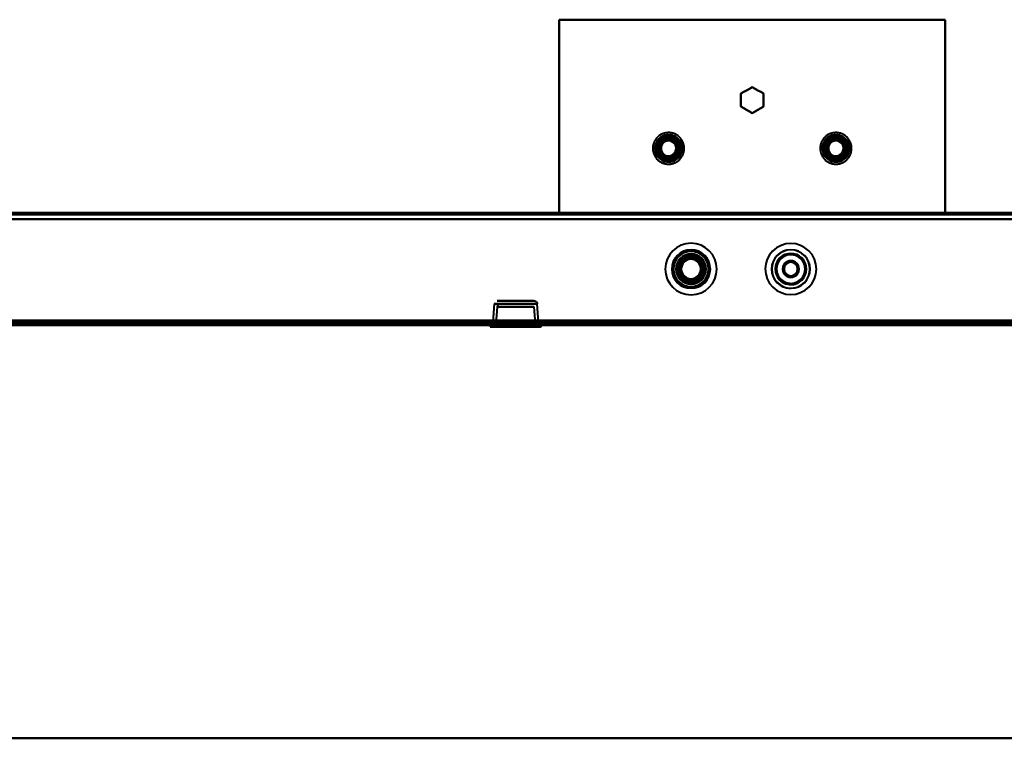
# Model space of a CAD drawing. Header units: millimetres. Extents: x -1087 to 1688, y -120 to 1210.
# Tile 28 of 92: x -440 to -134, y 0 to 223. Entities that reach past the tile are written whole.
import ezdxf

# ---------------------------------------------------------------- set-up
doc = ezdxf.new("R2010")
doc.units = ezdxf.units.MM
doc.linetypes.add('Tiret point', pattern=[15.875, 6.35, -4.7625, 0, -4.7625])
for name, color, linetype, lineweight in [('A-FLOR-LEVL', 51, 'Continuous', 30), ('A-GENM', 13, 'Continuous', 40), ('G-IMPT', 8, 'Continuous', 40)]:
    doc.layers.add(name, color=color, linetype=linetype, lineweight=lineweight)

# ---------------------------------------------------------------- blocks, each defined once
blk = doc.blocks.new('Maintenance r21 - Maintenance r21-762144-Arrière')
at = {"layer": 'A-GENM'}
for p, q in [((740, 0), (-740, 0)), ((-740, 0), (740, 0))]:
    blk.add_line(p, q, dxfattribs=at)
blk = doc.blocks.new('NEXA 2000 CALQUES_dwg-762145-Arrière')
at = {"layer": 'G-IMPT'}
for p, q in [((703.9, 163.37), (-703.9, 163.37)), ((-294.6, 163.37), (-294.6, 162.87)), ((-294.6, 163.37), (-294.6, 162.87)), ((-294.6, 163.37), (-294.6, 162.87)), ((-293, 163.37), (-294.6, 163.37)), ((-293, 163.37), (-294.6, 163.37)), ((-293, 163.37), (-294.6, 163.37)), ((-293, 163.37), (-294.6, 163.37)), ((-293, 163.37), (-294.6, 163.37)), ((-293, 163.37), (-294.6, 163.37)), ((-294.6, 163.37), (-291.4, 163.37)), ((-294.6, 163.37), (-291.4, 163.37)), ((-294.6, 163.37), (-291.4, 163.37)), ((-294.6, 163.37), (-291.4, 163.37)), ((-294.6, 163.37), (-291.4, 163.37)), ((-294.6, 163.37), (-291.4, 163.37)), ((-293, 162.87), (-294.6, 162.87)), ((-293, 162.87), (-294.6, 162.87)), ((-293, 162.87), (-294.6, 162.87)), ((-294.6, 162.87), (-293, 162.87)), ((-294.6, 162.87), (-293, 162.87)), ((-294.6, 162.87), (-293, 162.87)), ((-291.4, 163.37), (-293, 163.37)), ((-291.4, 163.37), (-293, 163.37)), ((-291.4, 163.37), (-293, 163.37)), ((-291.4, 162.87), (-293, 162.87)), ((-291.4, 162.87), (-293, 162.87)), ((-291.4, 162.87), (-293, 162.87)), ((-293, 162.87), (-291.4, 162.87)), ((-293, 162.87), (-291.4, 162.87)), ((-293, 162.87), (-291.4, 162.87)), ((-291.4, 162.87), (-291.4, 163.37)), ((-291.4, 162.87), (-291.4, 163.37)), ((-291.4, 162.87), (-291.4, 163.37)), ((-292.22, 135.09), (-292.62, 129.37)), ((-285.5, 135.09), (-292.22, 135.09)), ((-285.5, 135.09), (-292.22, 135.09)), ((-292.22, 135.09), (-278.78, 135.09)), ((-292.22, 135.09), (-278.78, 135.09)), ((-279.78, 136.02), (-291.22, 136.02)), ((-279.78, 136.02), (-291.22, 136.02)), ((-291.22, 136.02), (-285.5, 136.02)), ((-291.22, 136.02), (-285.5, 136.02)), ((-290.28, 135.02), (-280.72, 135.02)), ((-290.28, 135.02), (-280.72, 135.02)), ((-285.5, 135.02), (-290.28, 135.02)), ((-285.5, 136.02), (-279.78, 136.02)), ((-278.78, 135.09), (-285.5, 135.09)), ((-280.72, 135.02), (-285.5, 135.02)), ((-280.72, 135.02), (-285.5, 135.02)), ((-278.38, 129.37), (-278.78, 135.09)), ((-291.28, 134.09), (-291.65, 128.85)), ((-291.28, 134.09), (-285.5, 134.09)), ((-279.72, 134.09), (-291.28, 134.09)), ((-279.72, 134.09), (-291.28, 134.09)), ((-285.5, 134.09), (-279.72, 134.09)), ((-285.5, 134.09), (-279.72, 134.09)), ((-279.35, 128.85), (-279.72, 134.09)), ((-738.9, 128.87), (167.9, 128.87)), ((-278.38, 129.37), (-292.62, 129.37)), ((-278.38, 129.37), (-292.62, 129.37)), ((-292.62, 129.37), (-278.38, 129.37)), ((-292.62, 129.37), (-278.38, 129.37)), ((-291.65, 128.85), (-279.35, 128.85)), ((-291.65, 128.85), (-279.35, 128.85)), ((-285.5, 128.85), (-291.65, 128.85)), ((-279.35, 128.85), (-285.5, 128.85)), ((-279.35, 128.85), (-285.5, 128.85)), ((-704.4, 128.37), (704.4, 128.37)), ((-704.4, 128.37), (704.4, 128.37)), ((-293.45, 128.37), (-293.45, 127.92)), ((-293.45, 128.37), (-277.55, 128.37)), ((-293.45, 128.37), (-277.55, 128.37)), ((-277.55, 128.37), (-293.45, 128.37)), ((-277.55, 128.37), (-293.45, 128.37)), ((-293.45, 127.92), (-277.55, 127.92)), ((-293.45, 127.92), (-277.55, 127.92)), ((-277.55, 127.92), (-293.45, 127.92)), ((-277.55, 127.92), (-293.45, 127.92)), ((-292.65, 127.92), (-285.5, 127.92)), ((-278.35, 127.92), (-292.65, 127.92)), ((-278.35, 127.92), (-292.65, 127.92)), ((-285.5, 127.92), (-278.35, 127.92)), ((-285.5, 127.92), (-278.35, 127.92)), ((-277.55, 127.92), (-277.55, 128.37))]:
    blk.add_line(p, q, dxfattribs=at)
at = {"layer": 'G-IMPT', "flags": 128}
for points in [[(-272, 223.37), (-242, 223.37), (-212, 223.37), (-182, 223.37), (-152, 223.37)], [(-272, 163.37), (-272, 178.37), (-272, 193.37), (-272, 208.37), (-272, 223.37)], [(-272, 223.37), (-272, 208.37), (-272, 193.37), (-272, 178.37), (-272, 163.37)], [(-272, 163.37), (-272, 178.37), (-272, 193.37), (-272, 208.37), (-272, 223.37)], [(-152, 223.37), (-182, 223.37), (-212, 223.37), (-242, 223.37), (-272, 223.37)], [(-272, 223.37), (-242, 223.37), (-212, 223.37), (-182, 223.37), (-152, 223.37)], [(-152, 223.37), (-182, 223.37), (-212, 223.37), (-242, 223.37), (-272, 223.37)], [(-272, 223.37), (-272, 208.37), (-272, 193.37), (-272, 178.37), (-272, 163.37)], [(-152, 223.37), (-152, 208.37), (-152, 193.37), (-152, 178.37), (-152, 163.37)], [(-152, 163.37), (-152, 178.37), (-152, 193.37), (-152, 208.37), (-152, 223.37)], [(-152, 223.37), (-152, 208.37), (-152, 193.37), (-152, 178.37), (-152, 163.37)], [(-152, 163.37), (-152, 178.37), (-152, 193.37), (-152, 208.37), (-152, 223.37)], [(-215.5, 200.39), (-214.62, 200.9), (-213.75, 201.4), (-212.87, 201.91), (-212, 202.41)], [(-215.5, 200.39), (-214.62, 200.9), (-213.75, 201.4), (-212.87, 201.91), (-212, 202.41)], [(-212, 202.41), (-212.87, 201.91), (-213.75, 201.4), (-214.62, 200.9), (-215.5, 200.39)], [(-212, 202.41), (-212.87, 201.91), (-213.75, 201.4), (-214.62, 200.9), (-215.5, 200.39)], [(-212, 202.41), (-211.12, 201.91), (-210.25, 201.4), (-209.37, 200.9), (-208.5, 200.39)], [(-212, 202.41), (-211.12, 201.91), (-210.25, 201.4), (-209.37, 200.9), (-208.5, 200.39)], [(-208.5, 200.39), (-209.37, 200.9), (-210.25, 201.4), (-211.12, 201.91), (-212, 202.41)], [(-208.5, 200.39), (-209.37, 200.9), (-210.25, 201.4), (-211.12, 201.91), (-212, 202.41)], [(-215.5, 196.35), (-215.5, 197.36), (-215.5, 198.37), (-215.5, 199.38), (-215.5, 200.39)], [(-215.5, 196.35), (-215.5, 197.36), (-215.5, 198.37), (-215.5, 199.38), (-215.5, 200.39)], [(-215.5, 200.39), (-215.5, 199.38), (-215.5, 198.37), (-215.5, 197.36), (-215.5, 196.35)], [(-215.5, 200.39), (-215.5, 199.38), (-215.5, 198.37), (-215.5, 197.36), (-215.5, 196.35)], [(-208.5, 200.39), (-208.5, 199.38), (-208.5, 198.37), (-208.5, 197.36), (-208.5, 196.35)], [(-208.5, 200.39), (-208.5, 199.38), (-208.5, 198.37), (-208.5, 197.36), (-208.5, 196.35)], [(-208.5, 196.35), (-208.5, 197.36), (-208.5, 198.37), (-208.5, 199.38), (-208.5, 200.39)], [(-208.5, 196.35), (-208.5, 197.36), (-208.5, 198.37), (-208.5, 199.38), (-208.5, 200.39)], [(-212, 194.33), (-212.87, 194.84), (-213.75, 195.34), (-214.62, 195.85), (-215.5, 196.35)], [(-212, 194.33), (-212.87, 194.84), (-213.75, 195.34), (-214.62, 195.85), (-215.5, 196.35)], [(-215.5, 196.35), (-214.62, 195.85), (-213.75, 195.34), (-212.87, 194.84), (-212, 194.33)], [(-215.5, 196.35), (-214.62, 195.85), (-213.75, 195.34), (-212.87, 194.84), (-212, 194.33)], [(-208.5, 196.35), (-209.37, 195.85), (-210.25, 195.34), (-211.12, 194.84), (-212, 194.33)], [(-208.5, 196.35), (-209.37, 195.85), (-210.25, 195.34), (-211.12, 194.84), (-212, 194.33)], [(-212, 194.33), (-211.12, 194.84), (-210.25, 195.34), (-209.37, 195.85), (-208.5, 196.35)], [(-212, 194.33), (-211.12, 194.84), (-210.25, 195.34), (-209.37, 195.85), (-208.5, 196.35)], [(-233.76, 180.93), (-233.67, 181.1), (-233.58, 181.27), (-233.5, 181.45), (-233.43, 181.63), (-233.36, 181.82), (-233.3, 182), (-233.25, 182.19), (-233.21, 182.38), (-233.17, 182.58), (-233.15, 182.77), (-233.13, 182.96), (-233.11, 183.16), (-233.11, 183.35), (-233.11, 183.55), (-233.12, 183.75), (-233.14, 183.94), (-233.17, 184.13), (-233.2, 184.33), (-233.25, 184.52), (-233.3, 184.71), (-233.35, 184.89), (-233.42, 185.08), (-233.49, 185.26), (-233.57, 185.44), (-233.65, 185.61), (-233.75, 185.79), (-233.85, 185.96), (-233.95, 186.12), (-234.07, 186.28), (-234.19, 186.43), (-234.31, 186.58), (-234.44, 186.73), (-234.58, 186.87), (-234.72, 187), (-234.87, 187.13), (-235.02, 187.25), (-235.18, 187.37), (-235.34, 187.48), (-235.51, 187.58), (-235.68, 187.68), (-235.85, 187.77), (-236.03, 187.85), (-236.21, 187.92), (-236.39, 187.99), (-236.58, 188.05), (-236.77, 188.11), (-236.96, 188.15), (-237.15, 188.19), (-237.34, 188.22), (-237.54, 188.24), (-237.73, 188.26), (-237.93, 188.26), (-238.13, 188.26), (-238.32, 188.25), (-238.52, 188.24), (-238.71, 188.21), (-238.9, 188.18), (-239.09, 188.14), (-239.28, 188.09), (-239.47, 188.04), (-239.66, 187.97), (-239.84, 187.9), (-240.02, 187.83), (-240.2, 187.74), (-240.37, 187.65), (-240.54, 187.55), (-240.7, 187.45), (-240.86, 187.34), (-241.02, 187.22), (-241.17, 187.09), (-241.32, 186.97), (-241.46, 186.83), (-241.59, 186.69), (-241.72, 186.54), (-241.85, 186.39), (-241.97, 186.23), (-242.08, 186.07), (-242.18, 185.91), (-242.24, 185.82)], [(-241.5, 185.39), (-240.62, 185.9), (-239.75, 186.4), (-238.87, 186.91), (-238, 187.41)], [(-238, 187.41), (-238.87, 186.91), (-239.75, 186.4), (-240.62, 185.9), (-241.5, 185.39)], [(-241.5, 185.39), (-240.62, 185.9), (-239.75, 186.4), (-238.87, 186.91), (-238, 187.41)], [(-241.5, 185.39), (-240.62, 185.9), (-239.75, 186.4), (-238.87, 186.91), (-238, 187.41)], [(-238, 187.41), (-238.87, 186.91), (-239.75, 186.4), (-240.62, 185.9), (-241.5, 185.39)], [(-238, 187.41), (-238.87, 186.91), (-239.75, 186.4), (-240.62, 185.9), (-241.5, 185.39)], [(-238, 187.41), (-238, 187.08), (-238, 186.75), (-238, 186.41), (-238, 186.08)], [(-238, 186.08), (-238, 186.41), (-238, 186.75), (-238, 187.08), (-238, 187.41)], [(-238, 187.41), (-237.12, 186.91), (-236.25, 186.4), (-235.37, 185.9), (-234.5, 185.39)], [(-234.5, 185.39), (-235.37, 185.9), (-236.25, 186.4), (-237.12, 186.91), (-238, 187.41)], [(-238, 187.41), (-237.12, 186.91), (-236.25, 186.4), (-235.37, 185.9), (-234.5, 185.39)], [(-238, 187.41), (-237.12, 186.91), (-236.25, 186.4), (-235.37, 185.9), (-234.5, 185.39)], [(-234.5, 185.39), (-235.37, 185.9), (-236.25, 186.4), (-237.12, 186.91), (-238, 187.41)], [(-234.5, 185.39), (-235.37, 185.9), (-236.25, 186.4), (-237.12, 186.91), (-238, 187.41)], [(-181.76, 180.93), (-181.67, 181.1), (-181.58, 181.27), (-181.5, 181.45), (-181.43, 181.63), (-181.36, 181.82), (-181.3, 182), (-181.25, 182.19), (-181.21, 182.38), (-181.17, 182.58), (-181.15, 182.77), (-181.13, 182.96), (-181.11, 183.16), (-181.11, 183.35), (-181.11, 183.55), (-181.12, 183.75), (-181.14, 183.94), (-181.17, 184.13), (-181.2, 184.33), (-181.25, 184.52), (-181.3, 184.71), (-181.35, 184.89), (-181.42, 185.08), (-181.49, 185.26), (-181.57, 185.44), (-181.65, 185.61), (-181.75, 185.79), (-181.85, 185.96), (-181.95, 186.12), (-182.07, 186.28), (-182.19, 186.43), (-182.31, 186.58), (-182.44, 186.73), (-182.58, 186.87), (-182.72, 187), (-182.87, 187.13), (-183.02, 187.25), (-183.18, 187.37), (-183.34, 187.48), (-183.51, 187.58), (-183.68, 187.68), (-183.85, 187.77), (-184.03, 187.85), (-184.21, 187.92), (-184.39, 187.99), (-184.58, 188.05), (-184.77, 188.11), (-184.96, 188.15), (-185.15, 188.19), (-185.34, 188.22), (-185.54, 188.24), (-185.73, 188.26), (-185.93, 188.26), (-186.13, 188.26), (-186.32, 188.25), (-186.52, 188.24), (-186.71, 188.21), (-186.9, 188.18), (-187.09, 188.14), (-187.28, 188.09), (-187.47, 188.04), (-187.66, 187.97), (-187.84, 187.9), (-188.02, 187.83), (-188.2, 187.74), (-188.37, 187.65), (-188.54, 187.55), (-188.7, 187.45), (-188.86, 187.34), (-189.02, 187.22), (-189.17, 187.09), (-189.32, 186.97), (-189.46, 186.83), (-189.59, 186.69), (-189.72, 186.54), (-189.85, 186.39), (-189.97, 186.23), (-190.08, 186.07), (-190.18, 185.91), (-190.24, 185.82)], [(-189.5, 185.39), (-188.62, 185.9), (-187.75, 186.4), (-186.87, 186.91), (-186, 187.41)], [(-186, 187.41), (-186.87, 186.91), (-187.75, 186.4), (-188.62, 185.9), (-189.5, 185.39)], [(-189.5, 185.39), (-188.62, 185.9), (-187.75, 186.4), (-186.87, 186.91), (-186, 187.41)], [(-189.5, 185.39), (-188.62, 185.9), (-187.75, 186.4), (-186.87, 186.91), (-186, 187.41)], [(-186, 187.41), (-186.87, 186.91), (-187.75, 186.4), (-188.62, 185.9), (-189.5, 185.39)], [(-186, 187.41), (-186.87, 186.91), (-187.75, 186.4), (-188.62, 185.9), (-189.5, 185.39)], [(-186, 187.41), (-186, 187.08), (-186, 186.75), (-186, 186.41), (-186, 186.08)], [(-186, 186.08), (-186, 186.41), (-186, 186.75), (-186, 187.08), (-186, 187.41)], [(-186, 187.41), (-185.12, 186.91), (-184.25, 186.4), (-183.37, 185.9), (-182.5, 185.39)], [(-182.5, 185.39), (-183.37, 185.9), (-184.25, 186.4), (-185.12, 186.91), (-186, 187.41)], [(-186, 187.41), (-185.12, 186.91), (-184.25, 186.4), (-183.37, 185.9), (-182.5, 185.39)], [(-186, 187.41), (-185.12, 186.91), (-184.25, 186.4), (-183.37, 185.9), (-182.5, 185.39)], [(-182.5, 185.39), (-183.37, 185.9), (-184.25, 186.4), (-185.12, 186.91), (-186, 187.41)], [(-182.5, 185.39), (-183.37, 185.9), (-184.25, 186.4), (-185.12, 186.91), (-186, 187.41)], [(-242.24, 185.82), (-242.33, 185.65), (-242.42, 185.47), (-242.5, 185.29), (-242.57, 185.11), (-242.64, 184.93), (-242.7, 184.74), (-242.75, 184.55), (-242.79, 184.36), (-242.83, 184.17), (-242.85, 183.98), (-242.87, 183.78), (-242.89, 183.59), (-242.89, 183.39), (-242.89, 183.19), (-242.88, 183), (-242.86, 182.8), (-242.83, 182.61), (-242.8, 182.42), (-242.75, 182.23), (-242.7, 182.04), (-242.65, 181.85), (-242.58, 181.67), (-242.51, 181.48), (-242.43, 181.31), (-242.35, 181.13), (-242.25, 180.96), (-242.15, 180.79), (-242.05, 180.63), (-241.93, 180.47), (-241.81, 180.31), (-241.69, 180.16), (-241.56, 180.02), (-241.42, 179.88), (-241.28, 179.74), (-241.13, 179.61), (-240.98, 179.49), (-240.82, 179.38), (-240.66, 179.27), (-240.49, 179.16), (-240.32, 179.07), (-240.15, 178.98), (-239.97, 178.9), (-239.79, 178.82), (-239.61, 178.75), (-239.42, 178.69), (-239.23, 178.64), (-239.04, 178.59), (-238.85, 178.56), (-238.66, 178.53), (-238.46, 178.5), (-238.27, 178.49), (-238.07, 178.48), (-237.87, 178.48), (-237.68, 178.49), (-237.48, 178.51), (-237.29, 178.53), (-237.1, 178.57), (-236.91, 178.61), (-236.72, 178.65), (-236.53, 178.71), (-236.34, 178.77), (-236.16, 178.84), (-235.98, 178.92), (-235.8, 179), (-235.63, 179.09), (-235.46, 179.19), (-235.3, 179.3), (-235.14, 179.41), (-234.98, 179.53), (-234.83, 179.65), (-234.68, 179.78), (-234.54, 179.91), (-234.41, 180.06), (-234.28, 180.2), (-234.15, 180.35), (-234.03, 180.51), (-233.92, 180.67), (-233.82, 180.84), (-233.76, 180.93)], [(-241.5, 181.35), (-241.5, 182.36), (-241.5, 183.37), (-241.5, 184.38), (-241.5, 185.39)], [(-241.5, 185.39), (-241.21, 185.23), (-240.92, 185.06), (-240.63, 184.89), (-240.35, 184.73)], [(-240.35, 184.73), (-240.63, 184.89), (-240.92, 185.06), (-241.21, 185.23), (-241.5, 185.39)], [(-241.5, 185.39), (-241.5, 184.38), (-241.5, 183.37), (-241.5, 182.36), (-241.5, 181.35)], [(-241.5, 181.35), (-241.5, 182.36), (-241.5, 183.37), (-241.5, 184.38), (-241.5, 185.39)], [(-241.5, 181.35), (-241.5, 182.36), (-241.5, 183.37), (-241.5, 184.38), (-241.5, 185.39)], [(-241.5, 185.39), (-241.5, 184.38), (-241.5, 183.37), (-241.5, 182.36), (-241.5, 181.35)], [(-241.5, 185.39), (-241.5, 184.38), (-241.5, 183.37), (-241.5, 182.36), (-241.5, 181.35)], [(-234.5, 185.39), (-234.79, 185.23), (-235.08, 185.06), (-235.37, 184.89), (-235.65, 184.73)], [(-235.65, 184.73), (-235.37, 184.89), (-235.08, 185.06), (-234.79, 185.23), (-234.5, 185.39)], [(-234.5, 185.39), (-234.5, 184.38), (-234.5, 183.37), (-234.5, 182.36), (-234.5, 181.35)], [(-234.5, 181.35), (-234.5, 182.36), (-234.5, 183.37), (-234.5, 184.38), (-234.5, 185.39)], [(-234.5, 185.39), (-234.5, 184.38), (-234.5, 183.37), (-234.5, 182.36), (-234.5, 181.35)], [(-234.5, 185.39), (-234.5, 184.38), (-234.5, 183.37), (-234.5, 182.36), (-234.5, 181.35)], [(-234.5, 181.35), (-234.5, 182.36), (-234.5, 183.37), (-234.5, 184.38), (-234.5, 185.39)], [(-234.5, 181.35), (-234.5, 182.36), (-234.5, 183.37), (-234.5, 184.38), (-234.5, 185.39)], [(-190.24, 185.82), (-190.33, 185.65), (-190.42, 185.47), (-190.5, 185.29), (-190.57, 185.11), (-190.64, 184.93), (-190.7, 184.74), (-190.75, 184.55), (-190.79, 184.36), (-190.83, 184.17), (-190.85, 183.98), (-190.87, 183.78), (-190.89, 183.59), (-190.89, 183.39), (-190.89, 183.19), (-190.88, 183), (-190.86, 182.8), (-190.83, 182.61), (-190.8, 182.42), (-190.75, 182.23), (-190.7, 182.04), (-190.65, 181.85), (-190.58, 181.67), (-190.51, 181.48), (-190.43, 181.31), (-190.35, 181.13), (-190.25, 180.96), (-190.15, 180.79), (-190.05, 180.63), (-189.93, 180.47), (-189.81, 180.31), (-189.69, 180.16), (-189.56, 180.02), (-189.42, 179.88), (-189.28, 179.74), (-189.13, 179.61), (-188.98, 179.49), (-188.82, 179.38), (-188.66, 179.27), (-188.49, 179.16), (-188.32, 179.07), (-188.15, 178.98), (-187.97, 178.9), (-187.79, 178.82), (-187.61, 178.75), (-187.42, 178.69), (-187.23, 178.64), (-187.04, 178.59), (-186.85, 178.56), (-186.66, 178.53), (-186.46, 178.5), (-186.27, 178.49), (-186.07, 178.48), (-185.87, 178.48), (-185.68, 178.49), (-185.48, 178.51), (-185.29, 178.53), (-185.1, 178.57), (-184.91, 178.61), (-184.72, 178.65), (-184.53, 178.71), (-184.34, 178.77), (-184.16, 178.84), (-183.98, 178.92), (-183.8, 179), (-183.63, 179.09), (-183.46, 179.19), (-183.3, 179.3), (-183.14, 179.41), (-182.98, 179.53), (-182.83, 179.65), (-182.68, 179.78), (-182.54, 179.91), (-182.41, 180.06), (-182.28, 180.2), (-182.15, 180.35), (-182.03, 180.51), (-181.92, 180.67), (-181.82, 180.84), (-181.76, 180.93)], [(-189.5, 181.35), (-189.5, 182.36), (-189.5, 183.37), (-189.5, 184.38), (-189.5, 185.39)], [(-189.5, 185.39), (-189.21, 185.23), (-188.92, 185.06), (-188.63, 184.89), (-188.35, 184.73)], [(-188.35, 184.73), (-188.63, 184.89), (-188.92, 185.06), (-189.21, 185.23), (-189.5, 185.39)], [(-189.5, 185.39), (-189.5, 184.38), (-189.5, 183.37), (-189.5, 182.36), (-189.5, 181.35)], [(-189.5, 181.35), (-189.5, 182.36), (-189.5, 183.37), (-189.5, 184.38), (-189.5, 185.39)], [(-189.5, 181.35), (-189.5, 182.36), (-189.5, 183.37), (-189.5, 184.38), (-189.5, 185.39)], [(-189.5, 185.39), (-189.5, 184.38), (-189.5, 183.37), (-189.5, 182.36), (-189.5, 181.35)], [(-189.5, 185.39), (-189.5, 184.38), (-189.5, 183.37), (-189.5, 182.36), (-189.5, 181.35)], [(-182.5, 185.39), (-182.79, 185.23), (-183.08, 185.06), (-183.37, 184.89), (-183.65, 184.73)], [(-183.65, 184.73), (-183.37, 184.89), (-183.08, 185.06), (-182.79, 185.23), (-182.5, 185.39)], [(-182.5, 185.39), (-182.5, 184.38), (-182.5, 183.37), (-182.5, 182.36), (-182.5, 181.35)], [(-182.5, 181.35), (-182.5, 182.36), (-182.5, 183.37), (-182.5, 184.38), (-182.5, 185.39)], [(-182.5, 185.39), (-182.5, 184.38), (-182.5, 183.37), (-182.5, 182.36), (-182.5, 181.35)], [(-182.5, 185.39), (-182.5, 184.38), (-182.5, 183.37), (-182.5, 182.36), (-182.5, 181.35)], [(-182.5, 181.35), (-182.5, 182.36), (-182.5, 183.37), (-182.5, 184.38), (-182.5, 185.39)], [(-182.5, 181.35), (-182.5, 182.36), (-182.5, 183.37), (-182.5, 184.38), (-182.5, 185.39)], [(-240.35, 182.02), (-240.63, 181.85), (-240.92, 181.68), (-241.21, 181.52), (-241.5, 181.35)], [(-241.5, 181.35), (-241.21, 181.52), (-240.92, 181.68), (-240.63, 181.85), (-240.35, 182.02)], [(-238, 179.33), (-238.87, 179.84), (-239.75, 180.34), (-240.62, 180.85), (-241.5, 181.35)], [(-241.5, 181.35), (-240.62, 180.85), (-239.75, 180.34), (-238.87, 179.84), (-238, 179.33)], [(-238, 179.33), (-238.87, 179.84), (-239.75, 180.34), (-240.62, 180.85), (-241.5, 181.35)], [(-238, 179.33), (-238.87, 179.84), (-239.75, 180.34), (-240.62, 180.85), (-241.5, 181.35)], [(-241.5, 181.35), (-240.62, 180.85), (-239.75, 180.34), (-238.87, 179.84), (-238, 179.33)], [(-241.5, 181.35), (-240.62, 180.85), (-239.75, 180.34), (-238.87, 179.84), (-238, 179.33)], [(-234.5, 181.35), (-235.37, 180.85), (-236.25, 180.34), (-237.12, 179.84), (-238, 179.33)], [(-238, 179.33), (-237.12, 179.84), (-236.25, 180.34), (-235.37, 180.85), (-234.5, 181.35)], [(-234.5, 181.35), (-235.37, 180.85), (-236.25, 180.34), (-237.12, 179.84), (-238, 179.33)], [(-234.5, 181.35), (-235.37, 180.85), (-236.25, 180.34), (-237.12, 179.84), (-238, 179.33)], [(-238, 179.33), (-237.12, 179.84), (-236.25, 180.34), (-235.37, 180.85), (-234.5, 181.35)], [(-238, 179.33), (-237.12, 179.84), (-236.25, 180.34), (-235.37, 180.85), (-234.5, 181.35)], [(-238, 179.33), (-238, 179.66), (-238, 180), (-238, 180.33), (-238, 180.66)], [(-238, 180.66), (-238, 180.33), (-238, 180), (-238, 179.66), (-238, 179.33)], [(-234.5, 181.35), (-234.79, 181.52), (-235.08, 181.68), (-235.37, 181.85), (-235.65, 182.02)], [(-235.65, 182.02), (-235.37, 181.85), (-235.08, 181.68), (-234.79, 181.52), (-234.5, 181.35)], [(-188.35, 182.02), (-188.63, 181.85), (-188.92, 181.68), (-189.21, 181.52), (-189.5, 181.35)], [(-189.5, 181.35), (-189.21, 181.52), (-188.92, 181.68), (-188.63, 181.85), (-188.35, 182.02)], [(-186, 179.33), (-186.87, 179.84), (-187.75, 180.34), (-188.62, 180.85), (-189.5, 181.35)], [(-189.5, 181.35), (-188.62, 180.85), (-187.75, 180.34), (-186.87, 179.84), (-186, 179.33)], [(-186, 179.33), (-186.87, 179.84), (-187.75, 180.34), (-188.62, 180.85), (-189.5, 181.35)], [(-186, 179.33), (-186.87, 179.84), (-187.75, 180.34), (-188.62, 180.85), (-189.5, 181.35)], [(-189.5, 181.35), (-188.62, 180.85), (-187.75, 180.34), (-186.87, 179.84), (-186, 179.33)], [(-189.5, 181.35), (-188.62, 180.85), (-187.75, 180.34), (-186.87, 179.84), (-186, 179.33)], [(-182.5, 181.35), (-183.37, 180.85), (-184.25, 180.34), (-185.12, 179.84), (-186, 179.33)], [(-186, 179.33), (-185.12, 179.84), (-184.25, 180.34), (-183.37, 180.85), (-182.5, 181.35)], [(-182.5, 181.35), (-183.37, 180.85), (-184.25, 180.34), (-185.12, 179.84), (-186, 179.33)], [(-182.5, 181.35), (-183.37, 180.85), (-184.25, 180.34), (-185.12, 179.84), (-186, 179.33)], [(-186, 179.33), (-185.12, 179.84), (-184.25, 180.34), (-183.37, 180.85), (-182.5, 181.35)], [(-186, 179.33), (-185.12, 179.84), (-184.25, 180.34), (-183.37, 180.85), (-182.5, 181.35)], [(-186, 179.33), (-186, 179.66), (-186, 180), (-186, 180.33), (-186, 180.66)], [(-186, 180.66), (-186, 180.33), (-186, 180), (-186, 179.66), (-186, 179.33)], [(-182.5, 181.35), (-182.79, 181.52), (-183.08, 181.68), (-183.37, 181.85), (-183.65, 182.02)], [(-183.65, 182.02), (-183.37, 181.85), (-183.08, 181.68), (-182.79, 181.52), (-182.5, 181.35)], [(703.9, 163.37), (351.95, 163.37), (0, 163.37), (-351.95, 163.37), (-703.9, 163.37)], [(-703.9, 163.37), (-351.95, 163.37), (0, 163.37), (351.95, 163.37), (703.9, 163.37)], [(-703.9, 163.37), (-351.95, 163.37), (0, 163.37), (351.95, 163.37), (703.9, 163.37)], [(703.9, 163.37), (351.95, 163.37), (0, 163.37), (-351.95, 163.37), (-703.9, 163.37)], [(-703.9, 162.77), (-351.95, 162.77), (0, 162.77), (351.95, 162.77), (703.9, 162.77)], [(-703.9, 162.77), (-351.95, 162.77), (0, 162.77), (351.95, 162.77), (703.9, 162.77)], [(703.9, 162.77), (351.95, 162.77), (0, 162.77), (-351.95, 162.77), (-703.9, 162.77)], [(703.9, 162.77), (351.95, 162.77), (0, 162.77), (-351.95, 162.77), (-703.9, 162.77)], [(-152, 163.37), (-182, 163.37), (-212, 163.37), (-242, 163.37), (-272, 163.37)], [(-272, 163.37), (-242, 163.37), (-212, 163.37), (-182, 163.37), (-152, 163.37)], [(-152, 163.37), (-182, 163.37), (-212, 163.37), (-242, 163.37), (-272, 163.37)], [(-272, 163.37), (-242, 163.37), (-212, 163.37), (-182, 163.37), (-152, 163.37)], [(-704.4, 161.37), (-352.2, 161.37), (0, 161.37), (352.2, 161.37), (704.4, 161.37)], [(704.4, 161.37), (352.2, 161.37), (0, 161.37), (-352.2, 161.37), (-704.4, 161.37)], [(703.9, 161.37), (351.95, 161.37), (0, 161.37), (-351.95, 161.37), (-703.9, 161.37)], [(-703.9, 161.37), (-351.95, 161.37), (0, 161.37), (351.95, 161.37), (703.9, 161.37)], [(703.9, 161.37), (351.95, 161.37), (0, 161.37), (-351.95, 161.37), (-703.9, 161.37)], [(-703.9, 161.37), (-351.95, 161.37), (0, 161.37), (351.95, 161.37), (703.9, 161.37)], [(703.9, 161.37), (351.95, 161.37), (0, 161.37), (-351.95, 161.37), (-703.9, 161.37)], [(-703.9, 161.37), (-351.95, 161.37), (0, 161.37), (351.95, 161.37), (703.9, 161.37)], [(-290.3, 135.02), (-290.47, 135.01), (-290.62, 134.96), (-290.75, 134.91), (-290.96, 134.76), (-291.1, 134.61), (-291.17, 134.48), (-291.25, 134.28), (-291.28, 134.09)], [(-279.77, 136.02), (-279.6, 136.01), (-279.45, 135.96), (-279.32, 135.91), (-279.1, 135.76), (-278.97, 135.61), (-278.89, 135.48), (-278.82, 135.28), (-278.78, 135.09)], [(-739.4, 128.97), (-512.45, 128.97), (-285.5, 128.97), (-58.55, 128.97), (168.4, 128.97)], [(-739.4, 128.97), (-512.45, 128.97), (-285.5, 128.97), (-58.55, 128.97), (168.4, 128.97)], [(168.4, 128.97), (-58.55, 128.97), (-285.5, 128.97), (-512.45, 128.97), (-739.4, 128.97)], [(168.4, 128.87), (-58.55, 128.87), (-285.5, 128.87), (-512.45, 128.87), (-739.4, 128.87)], [(167.9, 129.47), (-58.8, 129.47), (-285.5, 129.47), (-512.2, 129.47), (-738.9, 129.47)], [(167.9, 129.47), (-58.8, 129.47), (-285.5, 129.47), (-512.2, 129.47), (-738.9, 129.47)], [(-738.9, 129.47), (-512.2, 129.47), (-285.5, 129.47), (-58.8, 129.47), (167.9, 129.47)], [(-738.9, 129.37), (-512.2, 129.37), (-285.5, 129.37), (-58.8, 129.37), (167.9, 129.37)], [(167.9, 129.37), (-58.8, 129.37), (-285.5, 129.37), (-512.2, 129.37), (-738.9, 129.37)], [(-738.9, 129.37), (-512.2, 129.37), (-285.5, 129.37), (-58.8, 129.37), (167.9, 129.37)], [(-738.9, 128.87), (-512.2, 128.87), (-285.5, 128.87), (-58.8, 128.87), (167.9, 128.87)], [(167.9, 128.87), (-58.8, 128.87), (-285.5, 128.87), (-512.2, 128.87), (-738.9, 128.87)], [(-738.9, 128.87), (-512.2, 128.87), (-285.5, 128.87), (-58.8, 128.87), (167.9, 128.87)], [(167.9, 128.87), (-58.8, 128.87), (-285.5, 128.87), (-512.2, 128.87), (-738.9, 128.87)], [(-738.9, 128.87), (-512.2, 128.87), (-285.5, 128.87), (-58.8, 128.87), (167.9, 128.87)], [(167.9, 128.87), (-58.8, 128.87), (-285.5, 128.87), (-512.2, 128.87), (-738.9, 128.87)], [(704.4, 128.97), (352.2, 128.97), (0, 128.97), (-352.2, 128.97), (-704.4, 128.97)], [(704.4, 128.97), (352.2, 128.97), (0, 128.97), (-352.2, 128.97), (-704.4, 128.97)], [(704.4, 128.97), (352.2, 128.97), (0, 128.97), (-352.2, 128.97), (-704.4, 128.97)], [(-704.4, 128.97), (-352.2, 128.97), (0, 128.97), (352.2, 128.97), (704.4, 128.97)], [(-704.4, 128.97), (-352.2, 128.97), (0, 128.97), (352.2, 128.97), (704.4, 128.97)], [(-704.4, 128.97), (-352.2, 128.97), (0, 128.97), (352.2, 128.97), (704.4, 128.97)], [(704.4, 128.97), (352.2, 128.97), (0, 128.97), (-352.2, 128.97), (-704.4, 128.97)], [(-704.4, 128.97), (-352.2, 128.97), (0, 128.97), (352.2, 128.97), (704.4, 128.97)], [(704.4, 128.97), (352.2, 128.97), (0, 128.97), (-352.2, 128.97), (-704.4, 128.97)], [(-704.4, 128.87), (-352.2, 128.87), (0, 128.87), (352.2, 128.87), (704.4, 128.87)], [(704.4, 128.87), (352.2, 128.87), (0, 128.87), (-352.2, 128.87), (-704.4, 128.87)], [(-704.4, 128.87), (-352.2, 128.87), (0, 128.87), (352.2, 128.87), (704.4, 128.87)], [(704, 129.37), (352, 129.37), (0, 129.37), (-352, 129.37), (-704, 129.37)], [(-704, 129.37), (-352, 129.37), (0, 129.37), (352, 129.37), (704, 129.37)], [(-704, 128.87), (-352, 128.87), (0, 128.87), (352, 128.87), (704, 128.87)], [(704, 128.87), (352, 128.87), (0, 128.87), (-352, 128.87), (-704, 128.87)], [(-704, 128.87), (-352, 128.87), (0, 128.87), (352, 128.87), (704, 128.87)], [(704, 128.87), (352, 128.87), (0, 128.87), (-352, 128.87), (-704, 128.87)], [(703.9, 129.87), (351.95, 129.87), (0, 129.87), (-351.95, 129.87), (-703.9, 129.87)], [(-703.9, 129.87), (-351.95, 129.87), (0, 129.87), (351.95, 129.87), (703.9, 129.87)], [(703.9, 129.87), (351.95, 129.87), (0, 129.87), (-351.95, 129.87), (-703.9, 129.87)], [(-703.9, 129.87), (-351.95, 129.87), (0, 129.87), (351.95, 129.87), (703.9, 129.87)], [(703.9, 129.87), (351.95, 129.87), (0, 129.87), (-351.95, 129.87), (-703.9, 129.87)], [(703.9, 129.87), (351.95, 129.87), (0, 129.87), (-351.95, 129.87), (-703.9, 129.87)], [(-703.9, 129.87), (-351.95, 129.87), (0, 129.87), (351.95, 129.87), (703.9, 129.87)], [(-703.9, 129.87), (-351.95, 129.87), (0, 129.87), (351.95, 129.87), (703.9, 129.87)], [(-703.9, 129.47), (-351.95, 129.47), (0, 129.47), (351.95, 129.47), (703.9, 129.47)], [(703.9, 129.47), (351.95, 129.47), (0, 129.47), (-351.95, 129.47), (-703.9, 129.47)], [(703.9, 129.37), (351.95, 129.37), (0, 129.37), (-351.95, 129.37), (-703.9, 129.37)], [(-703.9, 129.37), (-351.95, 129.37), (0, 129.37), (351.95, 129.37), (703.9, 129.37)], [(-703.9, 128.87), (-351.95, 128.87), (0, 128.87), (351.95, 128.87), (703.9, 128.87)], [(703.9, 128.87), (351.95, 128.87), (0, 128.87), (-351.95, 128.87), (-703.9, 128.87)], [(-703.9, 128.87), (-351.95, 128.87), (0, 128.87), (351.95, 128.87), (703.9, 128.87)], [(703.9, 128.87), (351.95, 128.87), (0, 128.87), (-351.95, 128.87), (-703.9, 128.87)], [(703.9, 128.87), (351.95, 128.87), (0, 128.87), (-351.95, 128.87), (-703.9, 128.87)], [(-703.9, 128.87), (-351.95, 128.87), (0, 128.87), (351.95, 128.87), (703.9, 128.87)], [(-291.65, 128.85), (-291.68, 128.68), (-291.73, 128.53), (-291.8, 128.4), (-291.96, 128.19), (-292.12, 128.07), (-292.26, 128), (-292.46, 127.94), (-292.63, 127.92)], [(-739.4, 128.37), (-512.45, 128.37), (-285.5, 128.37), (-58.55, 128.37), (168.4, 128.37)], [(-739.4, 128.37), (-512.45, 128.37), (-285.5, 128.37), (-58.55, 128.37), (168.4, 128.37)], [(168.4, 128.37), (-58.55, 128.37), (-285.5, 128.37), (-512.45, 128.37), (-739.4, 128.37)], [(168.4, 128.37), (-58.55, 128.37), (-285.5, 128.37), (-512.45, 128.37), (-739.4, 128.37)], [(-704.4, 128.37), (-352.2, 128.37), (0, 128.37), (352.2, 128.37), (704.4, 128.37)], [(704.4, 128.37), (352.2, 128.37), (0, 128.37), (-352.2, 128.37), (-704.4, 128.37)], [(560.2, 128.37), (280.1, 128.37), (0, 128.37), (-280.1, 128.37), (-560.2, 128.37)], [(-560.2, 128.37), (-280.1, 128.37), (0, 128.37), (280.1, 128.37), (560.2, 128.37)], [(560.2, 128.37), (280.1, 128.37), (0, 128.37), (-280.1, 128.37), (-560.2, 128.37)], [(560.2, 128.37), (280.1, 128.37), (0, 128.37), (-280.1, 128.37), (-560.2, 128.37)], [(-560.2, 128.37), (-280.1, 128.37), (0, 128.37), (280.1, 128.37), (560.2, 128.37)], [(-560.2, 128.37), (-280.1, 128.37), (0, 128.37), (280.1, 128.37), (560.2, 128.37)]]:
    blk.add_lwpolyline(points, dxfattribs=at)
at = {"layer": 'G-IMPT'}
for centre, radius, start, end in [((-238, 183.37), 4.25, 330, 150), ((-238, 183.37), 4.25, 330, 150), ((-238, 183.37), 4.25, 330, 150), ((-238, 183.37), 4.25, 330, 150), ((-238, 183.37), 4.1, 60, 150), ((-238, 183.37), 4.1, 60, 150), ((-238, 183.37), 3.25, 60, 240), ((-238, 183.37), 3.25, 60, 150), ((-238, 183.37), 3.25, 330, 150), ((-238, 183.37), 3.25, 330, 150), ((-238, 183.37), 4.1, 330, 60), ((-238, 183.37), 4.1, 330, 60), ((-186, 183.37), 4.25, 330, 150), ((-186, 183.37), 4.25, 330, 150), ((-186, 183.37), 4.25, 330, 150), ((-186, 183.37), 4.25, 330, 150), ((-186, 183.37), 4.1, 60, 150), ((-186, 183.37), 4.1, 60, 150), ((-186, 183.37), 3.25, 60, 240), ((-186, 183.37), 3.25, 60, 150), ((-186, 183.37), 3.25, 330, 150), ((-186, 183.37), 3.25, 330, 150), ((-186, 183.37), 4.1, 330, 60), ((-186, 183.37), 4.1, 330, 60), ((-238, 183.37), 4.25, 150, 330), ((-238, 183.37), 4.25, 150, 330), ((-238, 183.37), 4.25, 150, 330), ((-238, 183.37), 4.25, 150, 330), ((-238, 183.37), 4.1, 150, 330), ((-238, 183.37), 4.1, 150, 330), ((-238, 183.37), 3.25, 150, 330), ((-238, 183.37), 3.25, 150, 330), ((-238, 183.37), 3.25, 150, 330), ((-238, 183.37), 3, 60, 240), ((-238, 183.37), 3, 60, 240), ((-238, 183.37), 3, 150, 330), ((-238, 183.37), 3, 150, 240), ((-238, 183.37), 3, 330, 150), ((-238, 183.37), 3, 60, 150), ((-238, 183.37), 2.55, 150, 330), ((-238, 183.37), 2.55, 150, 330), ((-238, 183.37), 2.55, 150, 330), ((-238, 183.37), 2.55, 150, 330), ((-238, 183.37), 2.33, 114.284, 294.284), ((-238, 183.37), 2.33, 114.284, 294.284), ((-238, 183.37), 2.33, 114.284, 294.284), ((-238, 183.37), 2.33, 114.284, 294.284), ((-238, 183.37), 2.55, 330, 150), ((-238, 183.37), 2.55, 330, 150), ((-238, 183.37), 2.55, 330, 150), ((-238, 183.37), 2.55, 330, 150), ((-238, 183.37), 3.25, 240, 60), ((-238, 183.37), 3, 240, 60), ((-238, 183.37), 3, 240, 60), ((-238, 183.37), 3, 240, 60), ((-238, 183.37), 2.33, 294.284, 114.284), ((-238, 183.37), 2.33, 294.284, 114.284), ((-238, 183.37), 2.33, 294.284, 114.284), ((-238, 183.37), 2.33, 294.284, 114.284), ((-238, 183.37), 3.25, 330, 60), ((-186, 183.37), 4.25, 150, 330), ((-186, 183.37), 4.25, 150, 330), ((-186, 183.37), 4.25, 150, 330), ((-186, 183.37), 4.25, 150, 330), ((-186, 183.37), 4.1, 150, 330), ((-186, 183.37), 4.1, 150, 330), ((-186, 183.37), 3.25, 150, 330), ((-186, 183.37), 3.25, 150, 330), ((-186, 183.37), 3.25, 150, 330), ((-186, 183.37), 3, 60, 240), ((-186, 183.37), 3, 60, 240), ((-186, 183.37), 3, 150, 330), ((-186, 183.37), 3, 150, 240), ((-186, 183.37), 3, 330, 150), ((-186, 183.37), 3, 60, 150), ((-186, 183.37), 2.55, 150, 330), ((-186, 183.37), 2.55, 150, 330), ((-186, 183.37), 2.55, 150, 330), ((-186, 183.37), 2.55, 150, 330), ((-186, 183.37), 2.33, 114.284, 294.284), ((-186, 183.37), 2.33, 114.284, 294.284), ((-186, 183.37), 2.33, 114.284, 294.284), ((-186, 183.37), 2.33, 114.284, 294.284), ((-186, 183.37), 2.55, 330, 150), ((-186, 183.37), 2.55, 330, 150), ((-186, 183.37), 2.55, 330, 150), ((-186, 183.37), 2.55, 330, 150), ((-186, 183.37), 3.25, 240, 60), ((-186, 183.37), 3, 240, 60), ((-186, 183.37), 3, 240, 60), ((-186, 183.37), 3, 240, 60), ((-186, 183.37), 2.33, 294.284, 114.284), ((-186, 183.37), 2.33, 294.284, 114.284), ((-186, 183.37), 2.33, 294.284, 114.284), ((-186, 183.37), 2.33, 294.284, 114.284), ((-186, 183.37), 3.25, 330, 60), ((-231, 145.87), 8, 360, 180), ((-231, 145.87), 8, 90, 180), ((-231, 145.87), 8, 90, 180), ((-231, 145.87), 8, 0, 180), ((-231, 145.87), 8, 0, 180), ((-231, 145.87), 8, 90, 180), ((-231, 145.87), 8, 90, 180), ((-231, 145.87), 8, 360, 180), ((-231, 145.87), 8, 270, 90), ((-231, 145.87), 8, 270, 90), ((-231, 145.87), 8, 270, 90), ((-231, 145.87), 8, 270, 90), ((-200, 145.87), 7.95, 112.5227, 292.5227), ((-200, 145.87), 7.95, 112.5227, 292.5227), ((-200, 145.87), 7.95, 112.5227, 292.5227), ((-200, 145.87), 7.95, 112.5227, 292.5227), ((-200, 145.87), 7.95, 292.5227, 112.5227), ((-200, 145.87), 7.95, 292.5227, 112.5227), ((-200, 145.87), 7.95, 292.5227, 112.5227), ((-200, 145.87), 7.95, 292.5227, 112.5227), ((-231, 145.87), 6, 0, 180), ((-231, 145.87), 6, 0, 180), ((-231, 145.87), 6, 360, 180), ((-231, 145.87), 6, 0, 180), ((-231, 145.87), 6, 360, 180), ((-231, 145.87), 6, 360, 180), ((-231, 145.87), 6, 0, 180), ((-231, 145.87), 5.97, 90, 270), ((-231, 145.87), 5.98, 90, 270), ((-231, 145.87), 5.97, 90, 270), ((-231, 145.87), 5.48, 90, 270), ((-231, 145.87), 5.48, 90, 270), ((-231, 145.87), 4.7, 90, 270), ((-231, 145.87), 4.7, 90, 270), ((-231, 145.87), 4.5, 0, 180), ((-231, 145.87), 4.5, 90, 270), ((-231, 145.87), 4.5, 90, 180), ((-231, 145.87), 4.5, 90, 270), ((-231, 145.87), 4.5, 0, 180), ((-231, 145.87), 4.5, 90, 180), ((-231, 145.87), 4.5, 90, 180), ((-231, 145.87), 4.5, 0, 180), ((-231, 145.87), 4.25, 0, 180), ((-231, 145.87), 4.25, 360, 180), ((-231, 145.87), 4.25, 0, 180), ((-231, 145.87), 4.25, 360, 180), ((-231, 145.87), 5.97, 270, 90), ((-231, 145.87), 5.97, 270, 90), ((-231, 145.87), 5.97, 270, 90), ((-231, 145.87), 5.47, 270, 90), ((-231, 145.87), 5.48, 270, 90), ((-231, 145.87), 4.7, 270, 90), ((-231, 145.87), 4.7, 270, 90), ((-231, 145.87), 4.5, 270, 90), ((-231, 145.87), 4.5, 270, 90), ((-231, 145.87), 4.5, 270, 90), ((-231, 145.87), 4.5, 270, 90), ((-231, 145.87), 4.5, 270, 90), ((-200, 145.87), 6, 0, 180), ((-200, 145.87), 6, 90, 270), ((-200, 145.87), 6, 90, 270), ((-200, 145.87), 6, 90, 270), ((-200, 145.87), 6, 90, 270), ((-200, 145.87), 6, 90, 270), ((-200, 145.87), 5.95, 112.5227, 292.5227), ((-200, 145.87), 5.95, 112.5227, 180), ((-200, 145.87), 4.85, 0, 180), ((-200, 145.87), 4.85, 112.5227, 292.5227), ((-200, 145.87), 4.85, 112.5227, 180), ((-200, 145.87), 4.85, 112.5227, 292.5227), ((-200, 145.87), 4.45, 0, 180), ((-200, 145.87), 4.45, 0, 180), ((-200, 145.87), 4.45, 112.5227, 180), ((-200, 145.87), 4.45, 112.5227, 292.5227), ((-200, 145.87), 5.95, 292.5227, 112.5227), ((-200, 145.87), 5.95, 292.5227, 112.5227), ((-200, 145.87), 4.85, 292.5227, 112.5227), ((-200, 145.87), 4.85, 292.5227, 112.5227), ((-200, 145.87), 4.85, 292.5227, 112.5227), ((-200, 145.87), 4.45, 360, 112.5227), ((-200, 145.87), 4.45, 292.5227, 112.5227), ((-200, 145.87), 6, 0, 90), ((-200, 145.87), 6, 270, 90), ((-200, 145.87), 6, 270, 90), ((-200, 145.87), 6, 0, 90), ((-200, 145.87), 6, 270, 90), ((-231, 145.87), 4, 90, 270), ((-231, 145.87), 4, 90, 270), ((-231, 145.87), 4, 104.7172, 270), ((-231, 145.87), 4, 104.7172, 284.7172), ((-231, 145.87), 4, 104.7172, 284.7172), ((-231, 145.87), 4, 104.7172, 284.7172), ((-231, 145.87), 4, 104.7172, 284.7172), ((-231, 145.87), 4, 104.7172, 284.7172), ((-231, 145.87), 3.5, 104.7172, 284.7172), ((-231, 145.87), 3.5, 104.7172, 284.7172), ((-231, 145.87), 3.25, 0, 180), ((-231, 145.87), 3.25, 0, 180), ((-231, 145.87), 3.25, 360, 180), ((-231, 145.87), 3.25, 360, 180), ((-231, 145.87), 3.05, 90, 270), ((-231, 145.87), 3.05, 14.7172, 194.7172), ((-231, 145.87), 3.05, 90, 270), ((-231, 145.87), 3.05, 14.7172, 194.7172), ((-231, 145.87), 3.05, 104.7172, 284.7172), ((-231, 145.87), 3.05, 104.7172, 270), ((-231, 145.87), 3.05, 104.7172, 194.7172), ((-231, 145.87), 3.05, 104.7172, 194.7172), ((-231, 145.87), 4, 0, 104.7172), ((-231, 145.87), 4, 284.7172, 104.7172), ((-231, 145.87), 4, 360, 104.7172), ((-231, 145.87), 4, 90, 104.7172), ((-231, 145.87), 4, 284.7172, 104.7172), ((-231, 145.87), 4, 284.7172, 104.7172), ((-231, 145.87), 3.5, 284.7172, 104.7172), ((-231, 145.87), 3.5, 284.7172, 104.7172), ((-231, 145.87), 3.05, 284.7172, 104.7172), ((-231, 145.87), 3.05, 90, 104.7172), ((-231, 145.87), 3.05, 284.7172, 104.7172), ((-231, 145.87), 3.05, 284.7172, 104.7172), ((-231, 145.87), 4, 270, 90), ((-231, 145.87), 4, 270, 90), ((-231, 145.87), 4, 284.7172, 90), ((-231, 145.87), 3.05, 270, 90), ((-231, 145.87), 3.05, 284.7172, 90), ((-231, 145.87), 3.05, 270, 90), ((-200, 145.87), 2.55, 0, 180), ((-200, 145.87), 2.55, 0, 180), ((-200, 145.87), 2.55, 112.5227, 292.5227), ((-200, 145.87), 2.55, 112.5227, 180), ((-200, 145.87), 2.1, 0, 180), ((-200, 145.87), 2.1, 90, 270), ((-200, 145.87), 2.1, 90, 270), ((-200, 145.87), 2.1, 360, 180), ((-200, 145.87), 2.55, 292.5227, 112.5227), ((-200, 145.87), 2.55, 0, 112.5227), ((-200, 145.87), 2.1, 360, 90), ((-200, 145.87), 2.1, 360, 90), ((-231, 145.87), 8, 180, 360), ((-231, 145.87), 8, 180, 270), ((-231, 145.87), 8, 180, 270), ((-231, 145.87), 8, 180, 0), ((-231, 145.87), 8, 180, 0), ((-231, 145.87), 8, 180, 270), ((-231, 145.87), 8, 180, 270), ((-231, 145.87), 8, 180, 0), ((-231, 145.87), 6, 180, 0), ((-231, 145.87), 6, 180, 360), ((-231, 145.87), 6, 180, 0), ((-231, 145.87), 6, 180, 0), ((-231, 145.87), 6, 180, 360), ((-231, 145.87), 6, 180, 360), ((-231, 145.87), 6, 180, 0), ((-231, 145.87), 4.5, 180, 0), ((-231, 145.87), 4.5, 180, 270), ((-231, 145.87), 4.5, 180, 0), ((-231, 145.87), 4.5, 180, 270), ((-231, 145.87), 4.5, 180, 270), ((-231, 145.87), 4.5, 180, 0), ((-231, 145.87), 4.25, 180, 0), ((-231, 145.87), 4.25, 180, 0), ((-231, 145.87), 4.25, 180, 360), ((-231, 145.87), 4.25, 180, 0), ((-231, 145.87), 3.25, 180, 0), ((-231, 145.87), 3.25, 180, 360), ((-231, 145.87), 3.25, 180, 0), ((-231, 145.87), 3.25, 180, 360), ((-231, 145.87), 3.05, 194.7172, 14.7172), ((-231, 145.87), 3.05, 194.7172, 14.7172), ((-231, 145.87), 3.05, 194.7172, 284.7172), ((-231, 145.87), 3.05, 194.7172, 284.7172), ((-231, 145.87), 4, 284.7172, 0), ((-231, 145.87), 4, 284.7172, 360), ((-200, 145.87), 6, 180, 0), ((-200, 145.87), 5.95, 180, 292.5227), ((-200, 145.87), 4.85, 180, 0), ((-200, 145.87), 4.85, 180, 292.5227), ((-200, 145.87), 4.45, 180, 0), ((-200, 145.87), 4.45, 180, 292.5227), ((-200, 145.87), 4.45, 180, 0), ((-200, 145.87), 2.55, 180, 0), ((-200, 145.87), 2.55, 180, 292.5227), ((-200, 145.87), 2.55, 180, 0), ((-200, 145.87), 2.1, 180, 0), ((-200, 145.87), 2.1, 180, 0), ((-200, 145.87), 2.1, 270, 360), ((-200, 145.87), 2.1, 270, 360), ((-200, 145.87), 6, 270, 0), ((-200, 145.87), 6, 270, 0), ((-200, 145.87), 2.55, 292.5227, 0), ((-200, 145.87), 4.45, 292.5227, 360), ((-231, 145.87), 3.05, 270, 284.7172), ((-231, 145.87), 4, 270, 284.7172)]:
    blk.add_arc(centre, radius, start, end, dxfattribs=at)
for points in [[(-240.35, 182.02), (-240.54, 182.45), (-240.73, 183.37), (-240.54, 184.29), (-240.35, 184.73)], [(-240.35, 184.73), (-240.54, 184.3), (-240.73, 183.37), (-240.54, 182.44), (-240.35, 182.02)], [(-240.35, 184.73), (-240.07, 185.11), (-239.37, 185.74), (-238.47, 186.03), (-238, 186.08)], [(-238, 186.08), (-238.46, 186.03), (-239.37, 185.74), (-240.07, 185.11), (-240.35, 184.73)], [(-238, 186.08), (-237.53, 186.03), (-236.63, 185.74), (-235.93, 185.11), (-235.65, 184.73)], [(-235.65, 184.73), (-235.93, 185.11), (-236.63, 185.74), (-237.54, 186.04), (-238, 186.08)], [(-235.65, 184.73), (-235.46, 184.29), (-235.27, 183.37), (-235.46, 182.45), (-235.65, 182.02)], [(-235.65, 182.02), (-235.46, 182.44), (-235.27, 183.37), (-235.46, 184.3), (-235.65, 184.73)], [(-188.35, 182.02), (-188.54, 182.45), (-188.73, 183.37), (-188.54, 184.29), (-188.35, 184.73)], [(-188.35, 184.73), (-188.54, 184.3), (-188.73, 183.37), (-188.54, 182.44), (-188.35, 182.02)], [(-188.35, 184.73), (-188.07, 185.11), (-187.37, 185.74), (-186.47, 186.03), (-186, 186.08)], [(-186, 186.08), (-186.46, 186.03), (-187.37, 185.74), (-188.07, 185.11), (-188.35, 184.73)], [(-186, 186.08), (-185.53, 186.03), (-184.63, 185.74), (-183.93, 185.11), (-183.65, 184.73)], [(-183.65, 184.73), (-183.93, 185.11), (-184.63, 185.74), (-185.54, 186.04), (-186, 186.08)], [(-183.65, 184.73), (-183.46, 184.29), (-183.27, 183.37), (-183.46, 182.45), (-183.65, 182.02)], [(-183.65, 182.02), (-183.46, 182.44), (-183.27, 183.37), (-183.46, 184.3), (-183.65, 184.73)], [(-238, 180.66), (-238.47, 180.71), (-239.37, 181.01), (-240.07, 181.63), (-240.35, 182.02)], [(-240.35, 182.02), (-240.07, 181.64), (-239.37, 181.01), (-238.46, 180.71), (-238, 180.66)], [(-235.65, 182.02), (-235.93, 181.63), (-236.63, 181.01), (-237.53, 180.71), (-238, 180.66)], [(-238, 180.66), (-237.54, 180.71), (-236.63, 181.01), (-235.93, 181.64), (-235.65, 182.02)], [(-186, 180.66), (-186.47, 180.71), (-187.37, 181.01), (-188.07, 181.63), (-188.35, 182.02)], [(-188.35, 182.02), (-188.07, 181.64), (-187.37, 181.01), (-186.46, 180.71), (-186, 180.66)], [(-183.65, 182.02), (-183.93, 181.63), (-184.63, 181.01), (-185.53, 180.71), (-186, 180.66)], [(-186, 180.66), (-185.54, 180.71), (-184.63, 181.01), (-183.93, 181.64), (-183.65, 182.02)]]:
    blk.add_open_spline(points, degree=3, dxfattribs=at)

msp = doc.modelspace()

# ---------------------------------------------------------------- linework, layer by layer
at = {"color": 94, "lineweight": 30}
msp.add_line((-609.6, 128.37), (609.6, 128.37), dxfattribs=at)
msp.add_line((-609.6, 128.37), (609.6, 128.37), dxfattribs=at)
at = {"layer": 'A-FLOR-LEVL', "linetype": 'Tiret point'}
msp.add_line((-1087.15, 0), (1447.78, 0), dxfattribs=at)

# ---------------------------------------------------------------- block references
at = {"layer": 'A-GENM'}
msp.add_blockref('Maintenance r21 - Maintenance r21-762144-Arrière', (0, 0), dxfattribs=at)
at = {"layer": 'G-IMPT'}
msp.add_blockref('NEXA 2000 CALQUES_dwg-762145-Arrière', (0, 0), dxfattribs=at)

doc.saveas('drawing.dxf')
